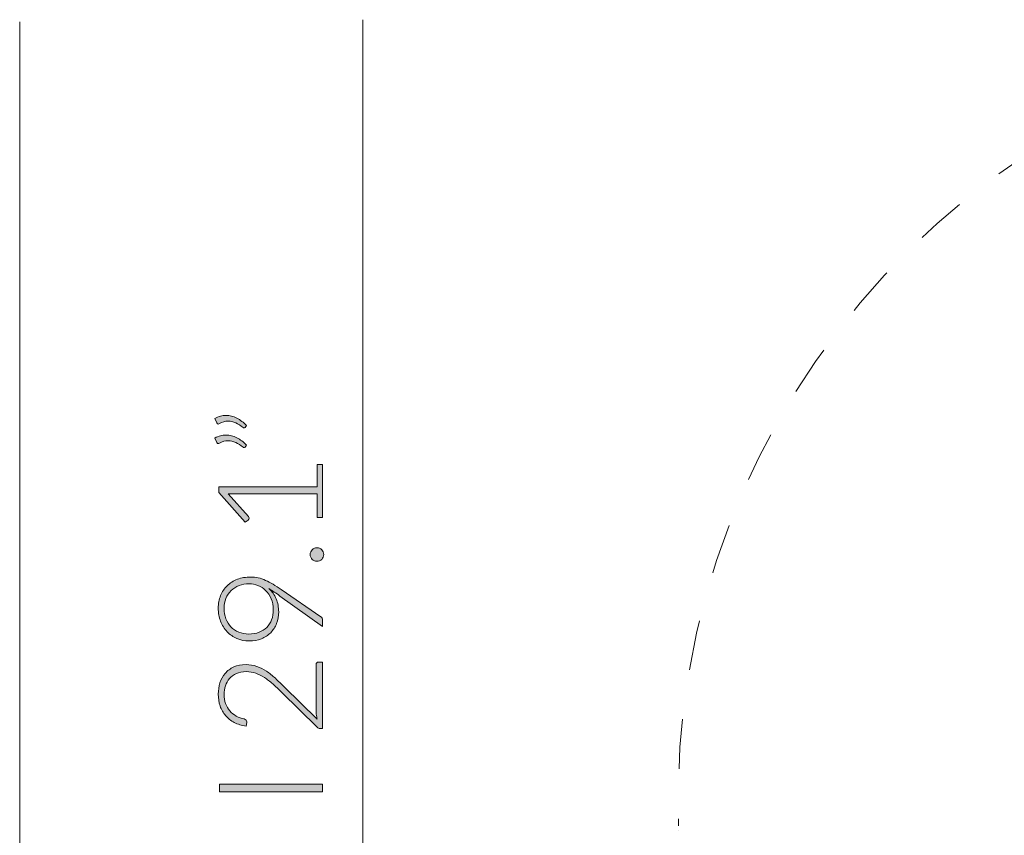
# Model space of a CAD drawing. Header units: inches. Extents: x 55 to 141, y -215 to -93.
# Tile 4 of 5: x 60 to 91, y -120 to -94. Entities that reach past the tile are written whole.
import ezdxf

# ---------------------------------------------------------------- set-up
doc = ezdxf.new("R2010")
doc.units = ezdxf.units.IN
doc.header["$MEASUREMENT"] = 0
doc.linetypes.add('AI-Linetype-2', pattern=[3.173402, 1.586701, -1.586701])
doc.linetypes.add('AI-Linetype-7', pattern=[3.173402, 1.586701, -1.586701])
doc.layers.add('Capa 1', color=7, linetype='Continuous')

# ---------------------------------------------------------------- blocks, each defined once
blk = doc.blocks.new('block 4')
at = {"layer": 'Capa 1'}
h = blk.add_hatch(color=250, dxfattribs=at)
h.dxf.hatch_style = 2
edge = h.paths.add_edge_path()
edge.add_spline(control_points=[(65.983, -106.327), (66.041, -106.293), (66.1, -106.268), (66.158, -106.253), (66.215, -106.237), (66.274, -106.23), (66.332, -106.23), (66.453, -106.23), (66.569, -106.259), (66.68, -106.318), (66.791, -106.376), (66.892, -106.453), (66.983, -106.547), (66.983, -106.547), (66.942, -106.612), (66.942, -106.612), (66.932, -106.622), (66.922, -106.628), (66.909, -106.628), (66.897, -106.628), (66.886, -106.623), (66.877, -106.614), (66.799, -106.555), (66.722, -106.507), (66.644, -106.468), (66.566, -106.43), (66.485, -106.41), (66.402, -106.41), (66.312, -106.41), (66.221, -106.437), (66.126, -106.491), (66.114, -106.499), (66.101, -106.503), (66.089, -106.503), (66.068, -106.503), (66.052, -106.491), (66.043, -106.468), (66.043, -106.468), (65.983, -106.327), (65.983, -106.327)], knot_values=[0, 0, 0, 0, 1, 1, 1, 2, 2, 2, 3, 3, 3, 4, 4, 4, 5, 5, 5, 6, 6, 6, 7, 7, 7, 8, 8, 8, 9, 9, 9, 10, 10, 10, 11, 11, 11, 12, 12, 12, 13, 13, 13, 13], degree=3, periodic=1)
edge = h.paths.add_edge_path()
edge.add_spline(control_points=[(65.983, -106.95), (66.041, -106.916), (66.1, -106.891), (66.158, -106.876), (66.215, -106.86), (66.274, -106.853), (66.332, -106.853), (66.453, -106.853), (66.569, -106.882), (66.68, -106.941), (66.791, -106.999), (66.892, -107.076), (66.983, -107.17), (66.983, -107.17), (66.942, -107.235), (66.942, -107.235), (66.932, -107.245), (66.922, -107.251), (66.909, -107.251), (66.897, -107.251), (66.886, -107.246), (66.877, -107.237), (66.799, -107.178), (66.722, -107.13), (66.644, -107.091), (66.566, -107.053), (66.485, -107.033), (66.402, -107.033), (66.312, -107.033), (66.221, -107.06), (66.126, -107.114), (66.114, -107.122), (66.101, -107.126), (66.089, -107.126), (66.068, -107.126), (66.052, -107.114), (66.043, -107.091), (66.043, -107.091), (65.983, -106.95), (65.983, -106.95)], knot_values=[0, 0, 0, 0, 1, 1, 1, 2, 2, 2, 3, 3, 3, 4, 4, 4, 5, 5, 5, 6, 6, 6, 7, 7, 7, 8, 8, 8, 9, 9, 9, 10, 10, 10, 11, 11, 11, 12, 12, 12, 13, 13, 13, 13], degree=3, periodic=1)
h = blk.add_hatch(color=250, dxfattribs=at)
h.dxf.hatch_style = 2
edge = h.paths.add_edge_path()
edge.add_spline(control_points=[(69.235, -109.477), (69.235, -109.477), (69.235, -108.724), (69.235, -108.724), (69.235, -108.724), (66.574, -108.724), (66.574, -108.724), (66.521, -108.724), (66.466, -108.722), (66.407, -108.717), (66.407, -108.717), (67.049, -109.44), (67.049, -109.44), (67.063, -109.455), (67.07, -109.474), (67.07, -109.495), (67.07, -109.522), (67.061, -109.542), (67.042, -109.556), (67.042, -109.556), (66.949, -109.623), (66.949, -109.623), (66.949, -109.623), (66.112, -108.675), (66.112, -108.675), (66.112, -108.675), (66.112, -108.504), (66.112, -108.504), (66.112, -108.504), (69.235, -108.504), (69.235, -108.504), (69.235, -108.504), (69.235, -107.788), (69.235, -107.788), (69.235, -107.788), (69.404, -107.788), (69.404, -107.788), (69.404, -107.788), (69.404, -109.477), (69.404, -109.477), (69.404, -109.477), (69.235, -109.477), (69.235, -109.477)], knot_values=[0, 0, 0, 0, 1, 1, 1, 2, 2, 2, 3, 3, 3, 4, 4, 4, 5, 5, 5, 6, 6, 6, 7, 7, 7, 8, 8, 8, 9, 9, 9, 10, 10, 10, 11, 11, 11, 12, 12, 12, 13, 13, 13, 14, 14, 14, 14], degree=3, periodic=1)
h = blk.add_hatch(color=250, dxfattribs=at)
h.dxf.hatch_style = 2
edge = h.paths.add_edge_path()
edge.add_spline(control_points=[(69.225, -110.864), (69.196, -110.864), (69.169, -110.859), (69.142, -110.848), (69.116, -110.837), (69.093, -110.822), (69.074, -110.803), (69.055, -110.784), (69.039, -110.761), (69.027, -110.736), (69.016, -110.71), (69.01, -110.682), (69.01, -110.651), (69.01, -110.622), (69.016, -110.594), (69.027, -110.568), (69.039, -110.541), (69.055, -110.519), (69.074, -110.499), (69.093, -110.48), (69.116, -110.465), (69.142, -110.453), (69.169, -110.441), (69.196, -110.436), (69.225, -110.436), (69.256, -110.436), (69.285, -110.441), (69.31, -110.453), (69.336, -110.465), (69.358, -110.48), (69.377, -110.499), (69.397, -110.519), (69.411, -110.541), (69.422, -110.568), (69.433, -110.594), (69.439, -110.622), (69.439, -110.651), (69.439, -110.711), (69.418, -110.762), (69.377, -110.803), (69.336, -110.844), (69.286, -110.864), (69.225, -110.864)], knot_values=[0, 0, 0, 0, 1, 1, 1, 2, 2, 2, 3, 3, 3, 4, 4, 4, 5, 5, 5, 6, 6, 6, 7, 7, 7, 8, 8, 8, 9, 9, 9, 10, 10, 10, 11, 11, 11, 12, 12, 12, 13, 13, 13, 14, 14, 14, 14], degree=3, periodic=1)
h = blk.add_hatch(color=250, dxfattribs=at)
h.dxf.hatch_style = 2
edge = h.paths.add_edge_path()
edge.add_spline(control_points=[(68.009, -112.467), (68.009, -112.602), (67.988, -112.725), (67.943, -112.839), (67.899, -112.952), (67.836, -113.05), (67.755, -113.133), (67.673, -113.216), (67.574, -113.28), (67.459, -113.327), (67.344, -113.373), (67.216, -113.396), (67.074, -113.396), (66.933, -113.396), (66.803, -113.37), (66.683, -113.318), (66.564, -113.267), (66.46, -113.194), (66.372, -113.102), (66.284, -113.009), (66.215, -112.899), (66.164, -112.772), (66.114, -112.644), (66.089, -112.505), (66.089, -112.354), (66.089, -112.208), (66.114, -112.075), (66.163, -111.954), (66.213, -111.833), (66.283, -111.729), (66.373, -111.641), (66.463, -111.554), (66.571, -111.486), (66.697, -111.437), (66.823, -111.389), (66.963, -111.365), (67.118, -111.365), (67.202, -111.365), (67.284, -111.374), (67.361, -111.391), (67.438, -111.409), (67.515, -111.435), (67.592, -111.47), (67.67, -111.505), (67.749, -111.547), (67.83, -111.596), (67.911, -111.646), (67.998, -111.702), (68.091, -111.765), (68.091, -111.765), (69.35, -112.625), (69.35, -112.625), (69.386, -112.648), (69.404, -112.686), (69.404, -112.738), (69.404, -112.738), (69.404, -112.937), (69.404, -112.937), (69.404, -112.937), (68.051, -111.969), (68.051, -111.969), (67.986, -111.923), (67.925, -111.88), (67.867, -111.841), (67.809, -111.801), (67.753, -111.765), (67.699, -111.733), (67.798, -111.822), (67.874, -111.931), (67.928, -112.058), (67.982, -112.186), (68.009, -112.322), (68.009, -112.467)], knot_values=[0, 0, 0, 0, 1, 1, 1, 2, 2, 2, 3, 3, 3, 4, 4, 4, 5, 5, 5, 6, 6, 6, 7, 7, 7, 8, 8, 8, 9, 9, 9, 10, 10, 10, 11, 11, 11, 12, 12, 12, 13, 13, 13, 14, 14, 14, 15, 15, 15, 16, 16, 16, 17, 17, 17, 18, 18, 18, 19, 19, 19, 20, 20, 20, 21, 21, 21, 22, 22, 22, 23, 23, 23, 24, 24, 24, 24], degree=3, periodic=1)
edge = h.paths.add_edge_path()
edge.add_spline(control_points=[(67.076, -111.578), (66.957, -111.578), (66.848, -111.597), (66.749, -111.636), (66.651, -111.674), (66.566, -111.728), (66.496, -111.798), (66.426, -111.867), (66.37, -111.949), (66.331, -112.044), (66.292, -112.139), (66.272, -112.243), (66.272, -112.356), (66.272, -112.477), (66.292, -112.587), (66.33, -112.688), (66.369, -112.789), (66.423, -112.876), (66.492, -112.948), (66.562, -113.02), (66.645, -113.076), (66.741, -113.116), (66.838, -113.156), (66.944, -113.176), (67.06, -113.176), (67.18, -113.176), (67.289, -113.157), (67.385, -113.12), (67.482, -113.083), (67.563, -113.031), (67.631, -112.964), (67.698, -112.897), (67.749, -112.816), (67.785, -112.721), (67.82, -112.626), (67.838, -112.52), (67.838, -112.405), (67.838, -112.273), (67.816, -112.156), (67.771, -112.054), (67.726, -111.951), (67.668, -111.864), (67.595, -111.793), (67.522, -111.722), (67.441, -111.668), (67.351, -111.632), (67.26, -111.596), (67.169, -111.578), (67.076, -111.578)], knot_values=[0, 0, 0, 0, 1, 1, 1, 2, 2, 2, 3, 3, 3, 4, 4, 4, 5, 5, 5, 6, 6, 6, 7, 7, 7, 8, 8, 8, 9, 9, 9, 10, 10, 10, 11, 11, 11, 12, 12, 12, 13, 13, 13, 14, 14, 14, 15, 15, 15, 16, 16, 16, 16], degree=3, periodic=1)
h = blk.add_hatch(color=250, dxfattribs=at)
h.dxf.hatch_style = 2
edge = h.paths.add_edge_path()
edge.add_spline(control_points=[(66.089, -115.087), (66.089, -114.962), (66.107, -114.842), (66.144, -114.729), (66.18, -114.615), (66.235, -114.515), (66.308, -114.429), (66.381, -114.343), (66.473, -114.274), (66.584, -114.223), (66.694, -114.172), (66.823, -114.146), (66.972, -114.146), (67.095, -114.146), (67.21, -114.165), (67.316, -114.203), (67.422, -114.241), (67.523, -114.292), (67.62, -114.357), (67.717, -114.422), (67.812, -114.497), (67.904, -114.583), (67.996, -114.669), (68.09, -114.759), (68.185, -114.853), (68.185, -114.853), (69.232, -115.879), (69.232, -115.879), (69.22, -115.83), (69.211, -115.778), (69.205, -115.725), (69.199, -115.672), (69.195, -115.618), (69.195, -115.564), (69.195, -115.564), (69.195, -114.149), (69.195, -114.149), (69.195, -114.124), (69.203, -114.104), (69.217, -114.09), (69.232, -114.075), (69.251, -114.068), (69.274, -114.068), (69.274, -114.068), (69.404, -114.068), (69.404, -114.068), (69.404, -114.068), (69.404, -116.182), (69.404, -116.182), (69.404, -116.182), (69.325, -116.182), (69.325, -116.182), (69.308, -116.182), (69.291, -116.178), (69.273, -116.17), (69.255, -116.161), (69.24, -116.151), (69.228, -116.138), (69.228, -116.138), (68.095, -115.02), (68.095, -115.02), (68.001, -114.927), (67.91, -114.841), (67.822, -114.763), (67.734, -114.684), (67.645, -114.615), (67.556, -114.558), (67.466, -114.5), (67.374, -114.454), (67.28, -114.421), (67.186, -114.388), (67.085, -114.371), (66.979, -114.371), (66.858, -114.371), (66.754, -114.391), (66.665, -114.431), (66.576, -114.471), (66.503, -114.525), (66.446, -114.592), (66.389, -114.659), (66.346, -114.737), (66.318, -114.824), (66.291, -114.911), (66.277, -115.003), (66.277, -115.098), (66.277, -115.202), (66.293, -115.297), (66.324, -115.385), (66.356, -115.472), (66.4, -115.549), (66.456, -115.616), (66.513, -115.683), (66.58, -115.739), (66.658, -115.783), (66.736, -115.827), (66.821, -115.857), (66.914, -115.874), (66.968, -115.89), (66.995, -115.921), (66.995, -115.967), (66.995, -115.97), (66.994, -115.974), (66.994, -115.979), (66.993, -115.983), (66.993, -115.987), (66.993, -115.99), (66.993, -115.99), (66.974, -116.101), (66.974, -116.101), (66.833, -116.083), (66.708, -116.045), (66.599, -115.987), (66.489, -115.929), (66.397, -115.856), (66.321, -115.768), (66.245, -115.68), (66.188, -115.578), (66.148, -115.462), (66.109, -115.346), (66.089, -115.221), (66.089, -115.087)], knot_values=[0, 0, 0, 0, 1, 1, 1, 2, 2, 2, 3, 3, 3, 4, 4, 4, 5, 5, 5, 6, 6, 6, 7, 7, 7, 8, 8, 8, 9, 9, 9, 10, 10, 10, 11, 11, 11, 12, 12, 12, 13, 13, 13, 14, 14, 14, 15, 15, 15, 16, 16, 16, 17, 17, 17, 18, 18, 18, 19, 19, 19, 20, 20, 20, 21, 21, 21, 22, 22, 22, 23, 23, 23, 24, 24, 24, 25, 25, 25, 26, 26, 26, 27, 27, 27, 28, 28, 28, 29, 29, 29, 30, 30, 30, 31, 31, 31, 32, 32, 32, 33, 33, 33, 34, 34, 34, 35, 35, 35, 36, 36, 36, 37, 37, 37, 38, 38, 38, 39, 39, 39, 40, 40, 40, 40], degree=3, periodic=1)
h = blk.add_hatch(color=250, dxfattribs=at)
h.dxf.hatch_style = 2
h.paths.add_polyline_path([(69.404, -117.95), (69.404, -118.188), (66.126, -118.188), (66.126, -117.95)])
at = {"layer": 'Capa 1', "lineweight": 0}
blk.add_lwpolyline([(69.404, -117.95), (69.404, -118.188), (66.126, -118.188), (66.126, -117.95), (69.404, -117.95)], dxfattribs=at)
for points, knots in [([(65.983, -106.327), (66.041, -106.293), (66.1, -106.268), (66.158, -106.253), (66.215, -106.237), (66.274, -106.23), (66.332, -106.23), (66.453, -106.23), (66.569, -106.259), (66.68, -106.318), (66.791, -106.376), (66.892, -106.453), (66.983, -106.547), (66.983, -106.547), (66.942, -106.612), (66.942, -106.612), (66.932, -106.622), (66.922, -106.628), (66.909, -106.628), (66.897, -106.628), (66.886, -106.623), (66.877, -106.614), (66.799, -106.555), (66.722, -106.507), (66.644, -106.468), (66.566, -106.43), (66.485, -106.41), (66.402, -106.41), (66.312, -106.41), (66.221, -106.437), (66.126, -106.491), (66.114, -106.499), (66.101, -106.503), (66.089, -106.503), (66.068, -106.503), (66.052, -106.491), (66.043, -106.468), (66.043, -106.468), (65.983, -106.327), (65.983, -106.327)], [0, 0, 0, 0, 1, 1, 1, 2, 2, 2, 3, 3, 3, 4, 4, 4, 5, 5, 5, 6, 6, 6, 7, 7, 7, 8, 8, 8, 9, 9, 9, 10, 10, 10, 11, 11, 11, 12, 12, 12, 13, 13, 13, 13]), ([(65.983, -106.95), (66.041, -106.916), (66.1, -106.891), (66.158, -106.876), (66.215, -106.86), (66.274, -106.853), (66.332, -106.853), (66.453, -106.853), (66.569, -106.882), (66.68, -106.941), (66.791, -106.999), (66.892, -107.076), (66.983, -107.17), (66.983, -107.17), (66.942, -107.235), (66.942, -107.235), (66.932, -107.245), (66.922, -107.251), (66.909, -107.251), (66.897, -107.251), (66.886, -107.246), (66.877, -107.237), (66.799, -107.178), (66.722, -107.13), (66.644, -107.091), (66.566, -107.053), (66.485, -107.033), (66.402, -107.033), (66.312, -107.033), (66.221, -107.06), (66.126, -107.114), (66.114, -107.122), (66.101, -107.126), (66.089, -107.126), (66.068, -107.126), (66.052, -107.114), (66.043, -107.091), (66.043, -107.091), (65.983, -106.95), (65.983, -106.95)], [0, 0, 0, 0, 1, 1, 1, 2, 2, 2, 3, 3, 3, 4, 4, 4, 5, 5, 5, 6, 6, 6, 7, 7, 7, 8, 8, 8, 9, 9, 9, 10, 10, 10, 11, 11, 11, 12, 12, 12, 13, 13, 13, 13]), ([(69.235, -109.477), (69.235, -109.477), (69.235, -108.724), (69.235, -108.724), (69.235, -108.724), (66.574, -108.724), (66.574, -108.724), (66.521, -108.724), (66.466, -108.722), (66.407, -108.717), (66.407, -108.717), (67.049, -109.44), (67.049, -109.44), (67.063, -109.455), (67.07, -109.474), (67.07, -109.495), (67.07, -109.522), (67.061, -109.542), (67.042, -109.556), (67.042, -109.556), (66.949, -109.623), (66.949, -109.623), (66.949, -109.623), (66.112, -108.675), (66.112, -108.675), (66.112, -108.675), (66.112, -108.504), (66.112, -108.504), (66.112, -108.504), (69.235, -108.504), (69.235, -108.504), (69.235, -108.504), (69.235, -107.788), (69.235, -107.788), (69.235, -107.788), (69.404, -107.788), (69.404, -107.788), (69.404, -107.788), (69.404, -109.477), (69.404, -109.477), (69.404, -109.477), (69.235, -109.477), (69.235, -109.477)], [0, 0, 0, 0, 1, 1, 1, 2, 2, 2, 3, 3, 3, 4, 4, 4, 5, 5, 5, 6, 6, 6, 7, 7, 7, 8, 8, 8, 9, 9, 9, 10, 10, 10, 11, 11, 11, 12, 12, 12, 13, 13, 13, 14, 14, 14, 14]), ([(69.225, -110.864), (69.196, -110.864), (69.169, -110.859), (69.142, -110.848), (69.116, -110.837), (69.093, -110.822), (69.074, -110.803), (69.055, -110.784), (69.039, -110.761), (69.027, -110.736), (69.016, -110.71), (69.01, -110.682), (69.01, -110.651), (69.01, -110.622), (69.016, -110.594), (69.027, -110.568), (69.039, -110.541), (69.055, -110.519), (69.074, -110.499), (69.093, -110.48), (69.116, -110.465), (69.142, -110.453), (69.169, -110.441), (69.196, -110.436), (69.225, -110.436), (69.256, -110.436), (69.285, -110.441), (69.31, -110.453), (69.336, -110.465), (69.358, -110.48), (69.377, -110.499), (69.397, -110.519), (69.411, -110.541), (69.422, -110.568), (69.433, -110.594), (69.439, -110.622), (69.439, -110.651), (69.439, -110.711), (69.418, -110.762), (69.377, -110.803), (69.336, -110.844), (69.286, -110.864), (69.225, -110.864)], [0, 0, 0, 0, 1, 1, 1, 2, 2, 2, 3, 3, 3, 4, 4, 4, 5, 5, 5, 6, 6, 6, 7, 7, 7, 8, 8, 8, 9, 9, 9, 10, 10, 10, 11, 11, 11, 12, 12, 12, 13, 13, 13, 14, 14, 14, 14]), ([(68.009, -112.467), (68.009, -112.602), (67.988, -112.725), (67.943, -112.839), (67.899, -112.952), (67.836, -113.05), (67.755, -113.133), (67.673, -113.216), (67.574, -113.28), (67.459, -113.327), (67.344, -113.373), (67.216, -113.396), (67.074, -113.396), (66.933, -113.396), (66.803, -113.37), (66.683, -113.318), (66.564, -113.267), (66.46, -113.194), (66.372, -113.102), (66.284, -113.009), (66.215, -112.899), (66.164, -112.772), (66.114, -112.644), (66.089, -112.505), (66.089, -112.354), (66.089, -112.208), (66.114, -112.075), (66.163, -111.954), (66.213, -111.833), (66.283, -111.729), (66.373, -111.641), (66.463, -111.554), (66.571, -111.486), (66.697, -111.437), (66.823, -111.389), (66.963, -111.365), (67.118, -111.365), (67.202, -111.365), (67.284, -111.374), (67.361, -111.391), (67.438, -111.409), (67.515, -111.435), (67.592, -111.47), (67.67, -111.505), (67.749, -111.547), (67.83, -111.596), (67.911, -111.646), (67.998, -111.702), (68.091, -111.765), (68.091, -111.765), (69.35, -112.625), (69.35, -112.625), (69.386, -112.648), (69.404, -112.686), (69.404, -112.738), (69.404, -112.738), (69.404, -112.937), (69.404, -112.937), (69.404, -112.937), (68.051, -111.969), (68.051, -111.969), (67.986, -111.923), (67.925, -111.88), (67.867, -111.841), (67.809, -111.801), (67.753, -111.765), (67.699, -111.733), (67.798, -111.822), (67.874, -111.931), (67.928, -112.058), (67.982, -112.186), (68.009, -112.322), (68.009, -112.467)], [0, 0, 0, 0, 1, 1, 1, 2, 2, 2, 3, 3, 3, 4, 4, 4, 5, 5, 5, 6, 6, 6, 7, 7, 7, 8, 8, 8, 9, 9, 9, 10, 10, 10, 11, 11, 11, 12, 12, 12, 13, 13, 13, 14, 14, 14, 15, 15, 15, 16, 16, 16, 17, 17, 17, 18, 18, 18, 19, 19, 19, 20, 20, 20, 21, 21, 21, 22, 22, 22, 23, 23, 23, 24, 24, 24, 24]), ([(67.076, -111.578), (66.957, -111.578), (66.848, -111.597), (66.749, -111.636), (66.651, -111.674), (66.566, -111.728), (66.496, -111.798), (66.426, -111.867), (66.37, -111.949), (66.331, -112.044), (66.292, -112.139), (66.272, -112.243), (66.272, -112.356), (66.272, -112.477), (66.292, -112.587), (66.33, -112.688), (66.369, -112.789), (66.423, -112.876), (66.492, -112.948), (66.562, -113.02), (66.645, -113.076), (66.741, -113.116), (66.838, -113.156), (66.944, -113.176), (67.06, -113.176), (67.18, -113.176), (67.289, -113.157), (67.385, -113.12), (67.482, -113.083), (67.563, -113.031), (67.631, -112.964), (67.698, -112.897), (67.749, -112.816), (67.785, -112.721), (67.82, -112.626), (67.838, -112.52), (67.838, -112.405), (67.838, -112.273), (67.816, -112.156), (67.771, -112.054), (67.726, -111.951), (67.668, -111.864), (67.595, -111.793), (67.522, -111.722), (67.441, -111.668), (67.351, -111.632), (67.26, -111.596), (67.169, -111.578), (67.076, -111.578)], [0, 0, 0, 0, 1, 1, 1, 2, 2, 2, 3, 3, 3, 4, 4, 4, 5, 5, 5, 6, 6, 6, 7, 7, 7, 8, 8, 8, 9, 9, 9, 10, 10, 10, 11, 11, 11, 12, 12, 12, 13, 13, 13, 14, 14, 14, 15, 15, 15, 16, 16, 16, 16]), ([(66.089, -115.087), (66.089, -114.962), (66.107, -114.842), (66.144, -114.729), (66.18, -114.615), (66.235, -114.515), (66.308, -114.429), (66.381, -114.343), (66.473, -114.274), (66.584, -114.223), (66.694, -114.172), (66.823, -114.146), (66.972, -114.146), (67.095, -114.146), (67.21, -114.165), (67.316, -114.203), (67.422, -114.241), (67.523, -114.292), (67.62, -114.357), (67.717, -114.422), (67.812, -114.497), (67.904, -114.583), (67.996, -114.669), (68.09, -114.759), (68.185, -114.853), (68.185, -114.853), (69.232, -115.879), (69.232, -115.879), (69.22, -115.83), (69.211, -115.778), (69.205, -115.725), (69.199, -115.672), (69.195, -115.618), (69.195, -115.564), (69.195, -115.564), (69.195, -114.149), (69.195, -114.149), (69.195, -114.124), (69.203, -114.104), (69.217, -114.09), (69.232, -114.075), (69.251, -114.068), (69.274, -114.068), (69.274, -114.068), (69.404, -114.068), (69.404, -114.068), (69.404, -114.068), (69.404, -116.182), (69.404, -116.182), (69.404, -116.182), (69.325, -116.182), (69.325, -116.182), (69.308, -116.182), (69.291, -116.178), (69.273, -116.17), (69.255, -116.161), (69.24, -116.151), (69.228, -116.138), (69.228, -116.138), (68.095, -115.02), (68.095, -115.02), (68.001, -114.927), (67.91, -114.841), (67.822, -114.763), (67.734, -114.684), (67.645, -114.615), (67.556, -114.558), (67.466, -114.5), (67.374, -114.454), (67.28, -114.421), (67.186, -114.388), (67.085, -114.371), (66.979, -114.371), (66.858, -114.371), (66.754, -114.391), (66.665, -114.431), (66.576, -114.471), (66.503, -114.525), (66.446, -114.592), (66.389, -114.659), (66.346, -114.737), (66.318, -114.824), (66.291, -114.911), (66.277, -115.003), (66.277, -115.098), (66.277, -115.202), (66.293, -115.297), (66.324, -115.385), (66.356, -115.472), (66.4, -115.549), (66.456, -115.616), (66.513, -115.683), (66.58, -115.739), (66.658, -115.783), (66.736, -115.827), (66.821, -115.857), (66.914, -115.874), (66.968, -115.89), (66.995, -115.921), (66.995, -115.967), (66.995, -115.97), (66.994, -115.974), (66.994, -115.979), (66.993, -115.983), (66.993, -115.987), (66.993, -115.99), (66.993, -115.99), (66.974, -116.101), (66.974, -116.101), (66.833, -116.083), (66.708, -116.045), (66.599, -115.987), (66.489, -115.929), (66.397, -115.856), (66.321, -115.768), (66.245, -115.68), (66.188, -115.578), (66.148, -115.462), (66.109, -115.346), (66.089, -115.221), (66.089, -115.087)], [0, 0, 0, 0, 1, 1, 1, 2, 2, 2, 3, 3, 3, 4, 4, 4, 5, 5, 5, 6, 6, 6, 7, 7, 7, 8, 8, 8, 9, 9, 9, 10, 10, 10, 11, 11, 11, 12, 12, 12, 13, 13, 13, 14, 14, 14, 15, 15, 15, 16, 16, 16, 17, 17, 17, 18, 18, 18, 19, 19, 19, 20, 20, 20, 21, 21, 21, 22, 22, 22, 23, 23, 23, 24, 24, 24, 25, 25, 25, 26, 26, 26, 27, 27, 27, 28, 28, 28, 29, 29, 29, 30, 30, 30, 31, 31, 31, 32, 32, 32, 33, 33, 33, 34, 34, 34, 35, 35, 35, 36, 36, 36, 37, 37, 37, 38, 38, 38, 39, 39, 39, 40, 40, 40, 40])]:
    blk.add_open_spline(points, degree=3, knots=knots, dxfattribs=at)

msp = doc.modelspace()

# ---------------------------------------------------------------- linework, layer by layer
at = {"layer": 'Capa 1', "color": 7, "lineweight": 18}
for points in [[(59.781, -93.726), (59.781, -202.193)], [(70.686, -93.657), (70.686, -143.202)]]:
    msp.add_lwpolyline(points, dxfattribs=at)
at = {"layer": 'Capa 1', "color": 251, "linetype": 'AI-Linetype-7', "lineweight": 5}
msp.add_lwpolyline([(80.714, -119.419), (80.714, -119.419)], dxfattribs=at)
at = {"layer": 'Capa 1', "color": 251, "linetype": 'AI-Linetype-2', "lineweight": 5}
msp.add_open_spline([(104.178, -93.889), (90.758, -94.533), (80.307, -105.817), (80.709, -119.265)], degree=3, dxfattribs=at)

# ---------------------------------------------------------------- block references
at = {"layer": 'Capa 1'}
msp.add_blockref('block 4', (0, 0), dxfattribs=at)

doc.saveas('drawing.dxf')
